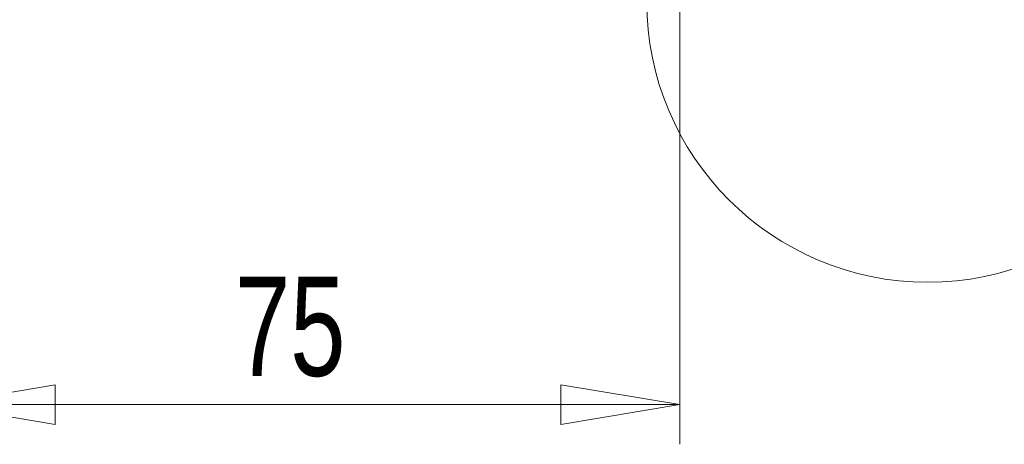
# Model space of a CAD drawing. Header units: millimetres. Extents: x 0 to 2100, y 0 to 1485.
# Tile 33 of 116: x 399 to 523, y 659 to 713. Entities that reach past the tile are written whole.
import ezdxf

# ---------------------------------------------------------------- set-up
doc = ezdxf.new("R2010")
doc.units = ezdxf.units.MM
doc.header["$LTSCALE"] = 5
doc.styles.add('SLDTEXTSTYLE1', font='TXT', dxfattribs={"width": 0.75})
doc.dimstyles.new('SLDDIMSTYLE0', dxfattribs={"dimtxt": 12.5, "dimasz": 15, "dimexe": 0, "dimexo": 0.0625, "dimgap": 3.125, "dimtad": 1, "dimdec": 0, "dimlfac": 0.8, "dimrnd": 1e-09, "dimzin": 12, "dimdsep": 46, "dimtxsty": 'SLDTEXTSTYLE1', "dimblk1": 'CLOSED', "dimblk2": 'CLOSED', "dimsah": 1, "dimcen": 0.09, "dimadec": 0, "dimazin": 3, "dimtfac": 1, "dimtofl": 0, "dimtmove": 0, "dimatfit": 3, "dimldrblk": 'CLOSED', "dimfxl": 1, "dimfrac": 2, "dimtolj": 1, "dimtzin": 12, "dimarcsym": 0})

# ---------------------------------------------------------------- blocks, each defined once
blk = doc.blocks.new('_CLOSED')
at = {"color": 0, "linetype": 'ByBlock', "lineweight": -2}
for p, q in [((-1, 0.166667), (0, 0)), ((-1, 0.166667), (-1, -0.166667)), ((0, 0), (-1, -0.166667)), ((0, 0), (-1, 0))]:
    blk.add_line(p, q, dxfattribs=at)
blk = doc.blocks.new('_D_3')
at = {"color": 7, "linetype": 'Continuous', "lineweight": 0}
for p, q in [((388.11, 746.43), (388.11, 659.13)), ((481.86, 746.43), (481.86, 659.13)), ((388.11, 664.13), (481.86, 664.13))]:
    blk.add_line(p, q, dxfattribs=at)
at = {"color": 7, "linetype": 'Continuous', "lineweight": 0, "xscale": 15, "yscale": 15, "rotation": 180}
blk.add_blockref('_CLOSED', (388.11, 664.13, -164.07), dxfattribs=at)
at = {"color": 7, "linetype": 'Continuous', "lineweight": 0, "xscale": 15, "yscale": 15}
blk.add_blockref('_CLOSED', (481.86, 664.13, -164.07), dxfattribs=at)
at = {"color": 7, "linetype": 'Continuous', "lineweight": 0, "insert": (425.75, 680.25), "char_height": 12.5, "attachment_point": 1, "style": 'SLDTEXTSTYLE1'}
blk.add_mtext('75', dxfattribs=at)

msp = doc.modelspace()

# ---------------------------------------------------------------- linework, layer by layer
at = {"color": 7, "linetype": 'Continuous', "lineweight": 0}
msp.add_circle((513.11, 714.99), 35.44, dxfattribs=at)

# ---------------------------------------------------------------- dimensions: what is measured, and where the dimension line sits
dim = msp.add_linear_dim(base=(481.86, 664.13), p1=(388.11, 751.43), p2=(481.86, 751.43), dimstyle='SLDDIMSTYLE0', dxfattribs=at)
dim.commit()
dim.dimension.update_dxf_attribs({"geometry": '_D_3', "text_midpoint": (434.99, 664.13), "dimtype": 160})

doc.saveas('drawing.dxf')
